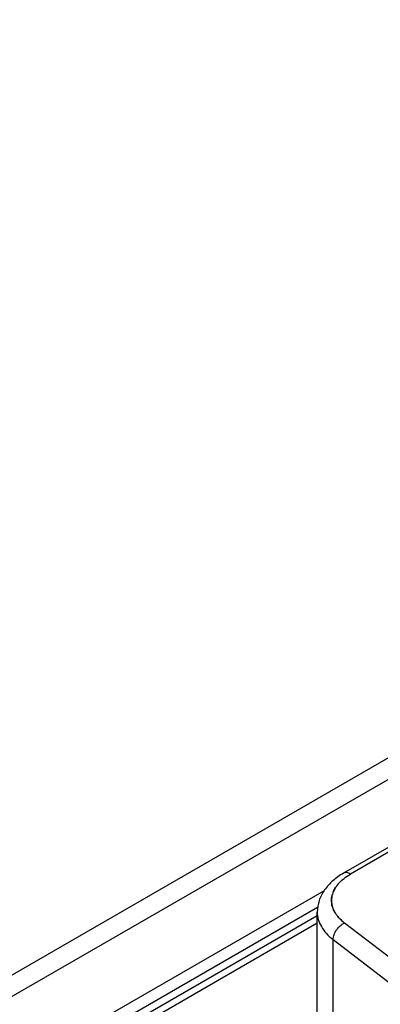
# Paper-space layout '61767N-2-A-2_1_1' of a CAD drawing. Header units: millimetres. Extents: x 0 to 594, y 1 to 420.
# Tile 62 of 222: x 267.17 to 270.59, y 110.11 to 119.44. Entities that reach past the tile are written whole.
import ezdxf

# ---------------------------------------------------------------- set-up
doc = ezdxf.new("R2010")
doc.units = ezdxf.units.MM
doc.header["$LTSCALE"] = 32.67
for name, color, linetype in [('61756N-0_DXF_CONTINUOUS_LINE', 7, 'CONTINUOUS'), ('618015231321DXF_CONTINUOUS_LINE', 7, 'CONTINUOUS'), ('61852N-1_DXF_CONTINUOUS_LINE', 7, 'CONTINUOUS')]:
    doc.layers.add(name, color=color, linetype=linetype)

psp = doc.layouts.new('61767N-2-A-2_1_1')

# ---------------------------------------------------------------- linework, layer by layer
at = {"layer": '61756N-0_DXF_CONTINUOUS_LINE', "color": 7, "linetype": 'Continuous'}
psp.add_line((267.2581, 109.3779), (269.9915, 110.9561), dxfattribs=at)
at = {"layer": '61756N-0_DXF_CONTINUOUS_LINE', "color": 9, "linetype": 'Continuous'}
psp.add_line((267.2948, 109.3281), (269.9915, 110.8851), dxfattribs=at)
at = {"layer": '618015231321DXF_CONTINUOUS_LINE', "color": 6, "linetype": 'Continuous'}
for p, q in [((274.224, 113.656), (270.2391, 111.3554)), ((269.9915, 109.9986), (269.9915, 110.9874))]:
    psp.add_line(p, q, dxfattribs=at)
at = {"layer": '618015231321DXF_CONTINUOUS_LINE', "color": 2, "linetype": 'Continuous'}
for p, q in [((274.2915, 113.6494), (270.3066, 111.3487)), ((270.7791, 110.4789), (270.2503, 110.884))]:
    psp.add_line(p, q, dxfattribs=at)
at = {"layer": '618015231321DXF_CONTINUOUS_LINE', "color": 9, "linetype": 'Continuous'}
for p, q in [((270.1425, 109.8754), (270.1425, 110.7268)), ((270.1425, 110.7268), (270.6713, 110.3217))]:
    psp.add_line(p, q, dxfattribs=at)
at = {"layer": '618015231321DXF_CONTINUOUS_LINE', "color": 2, "linetype": 'Continuous'}
for centre, radius, start, end in [((270.3562, 111.0919), 0.2304, 157.61449, 163.22957), ((270.3341, 111.0978), 0.2076, 183.21587, 189.23572)]:
    psp.add_arc(centre, radius, start, end, dxfattribs=at)
at = {"layer": '618015231321DXF_CONTINUOUS_LINE', "color": 6, "linetype": 'Continuous'}
psp.add_open_spline([(270.2391, 111.3554), (270.2036, 111.3349), (270.1376, 111.2889), (270.0571, 111.2017), (270.0041, 111.0996), (269.9915, 111.0245), (269.9915, 110.9874)], degree=3, knots=[0, 0, 0, 0, 0.265502, 0.517106, 0.760211, 1, 1, 1, 1], dxfattribs=at)
at = {"layer": '618015231321DXF_CONTINUOUS_LINE', "color": 2, "linetype": 'Continuous'}
for points, knots in [([(270.2273, 111.2924), (270.2331, 111.2975), (270.2581, 111.3183), (270.2853, 111.3364), (270.3066, 111.3487)], [0, 0, 0, 0, 0.239846, 1, 1, 1, 1]), ([(270.1695, 111.2281), (270.1668, 111.2242), (270.1568, 111.2087), (270.1483, 111.1923), (270.1431, 111.1796)], [0, 0, 0, 0, 0.256815, 1, 1, 1, 1]), ([(270.1431, 111.1796), (270.1448, 111.1838), (270.1523, 111.2006), (270.1616, 111.2166), (270.1695, 111.2281)], [0, 0, 0, 0, 0.243896, 1, 1, 1, 1]), ([(270.1958, 111.2614), (270.1934, 111.2587), (270.1841, 111.2481), (270.1754, 111.2368), (270.1695, 111.2281)], [0, 0, 0, 0, 0.25557, 1, 1, 1, 1]), ([(270.1695, 111.2281), (270.1714, 111.2309), (270.1797, 111.2425), (270.1887, 111.2535), (270.1958, 111.2614)], [0, 0, 0, 0, 0.244685, 1, 1, 1, 1]), ([(270.2273, 111.2924), (270.2244, 111.2899), (270.2135, 111.28), (270.2032, 111.2696), (270.1958, 111.2614)], [0, 0, 0, 0, 0.255606, 1, 1, 1, 1]), ([(270.1958, 111.2614), (270.1982, 111.2641), (270.2083, 111.2749), (270.2189, 111.285), (270.2273, 111.2924)], [0, 0, 0, 0, 0.244565, 1, 1, 1, 1]), ([(270.1356, 111.1584), (270.1338, 111.1525), (270.1278, 111.1289), (270.1258, 111.1043), (270.1268, 111.0862)], [0, 0, 0, 0, 0.253718, 1, 1, 1, 1]), ([(270.1268, 111.0862), (270.1265, 111.0922), (270.1262, 111.1165), (270.1303, 111.1409), (270.1356, 111.1584)], [0, 0, 0, 0, 0.248492, 1, 1, 1, 1]), ([(270.1292, 111.0645), (270.1299, 111.0603), (270.1332, 111.0432), (270.1386, 111.0266), (270.1436, 111.0145)], [0, 0, 0, 0, 0.2464, 1, 1, 1, 1]), ([(270.1436, 111.0145), (270.1419, 111.0186), (270.1357, 111.0348), (270.1313, 111.0517), (270.1292, 111.0645)], [0, 0, 0, 0, 0.254569, 1, 1, 1, 1]), ([(270.1436, 111.0145), (270.1449, 111.0115), (270.1502, 110.9994), (270.1565, 110.9878), (270.1617, 110.9793)], [0, 0, 0, 0, 0.245652, 1, 1, 1, 1]), ([(270.1617, 110.9793), (270.1599, 110.9822), (270.1532, 110.9935), (270.1474, 111.0054), (270.1436, 111.0145)], [0, 0, 0, 0, 0.254742, 1, 1, 1, 1]), ([(270.1617, 110.9793), (270.1634, 110.9765), (270.1707, 110.965), (270.1788, 110.9541), (270.1853, 110.9461)], [0, 0, 0, 0, 0.244923, 1, 1, 1, 1]), ([(270.1853, 110.9461), (270.1831, 110.9488), (270.1747, 110.9595), (270.167, 110.9707), (270.1617, 110.9793)], [0, 0, 0, 0, 0.255361, 1, 1, 1, 1]), ([(270.1853, 110.9461), (270.1899, 110.9406), (270.2096, 110.9179), (270.2322, 110.8979), (270.2503, 110.884)], [0, 0, 0, 0, 0.23942, 1, 1, 1, 1]), ([(270.2503, 110.884), (270.2441, 110.8887), (270.2208, 110.9076), (270.1994, 110.9289), (270.1853, 110.9461)], [0, 0, 0, 0, 0.26105, 1, 1, 1, 1])]:
    psp.add_open_spline(points, degree=3, knots=knots, dxfattribs=at)
at = {"layer": '618015231321DXF_CONTINUOUS_LINE', "color": 9, "linetype": 'Continuous'}
for points, knots in [([(270.3066, 111.3487), (270.3007, 111.3521), (270.2889, 111.3577), (270.2708, 111.3621), (270.2538, 111.3617), (270.2436, 111.358), (270.2391, 111.3554)], [0, 0, 0, 0, 0.289535, 0.549106, 0.782249, 1, 1, 1, 1]), ([(269.9915, 110.9874), (269.9915, 110.964), (269.9984, 110.9158), (270.0287, 110.8467), (270.0775, 110.782), (270.1194, 110.7446), (270.1425, 110.7268)], [0, 0, 0, 0, 0.225641, 0.462334, 0.718839, 1, 1, 1, 1]), ([(270.1425, 110.7268), (270.1425, 110.7423), (270.1491, 110.775), (270.1725, 110.82), (270.2067, 110.8585), (270.2354, 110.8775), (270.2503, 110.884)], [0, 0, 0, 0, 0.233099, 0.491464, 0.754527, 1, 1, 1, 1])]:
    psp.add_open_spline(points, degree=3, knots=knots, dxfattribs=at)
at = {"layer": '61852N-1_DXF_CONTINUOUS_LINE', "color": 7, "linetype": 'Continuous'}
for p, q in [((282.7813, 119.445), (266.2439, 109.8971)), ((270.0556, 111.189), (267.0934, 109.4788)), ((269.9944, 111.0312), (267.1995, 109.4176))]:
    psp.add_line(p, q, dxfattribs=at)
at = {"layer": '61852N-1_DXF_CONTINUOUS_LINE', "color": 9, "linetype": 'Continuous'}
psp.add_line((283.0813, 119.4153), (266.4821, 109.8318), dxfattribs=at)

doc.saveas('drawing.dxf')
